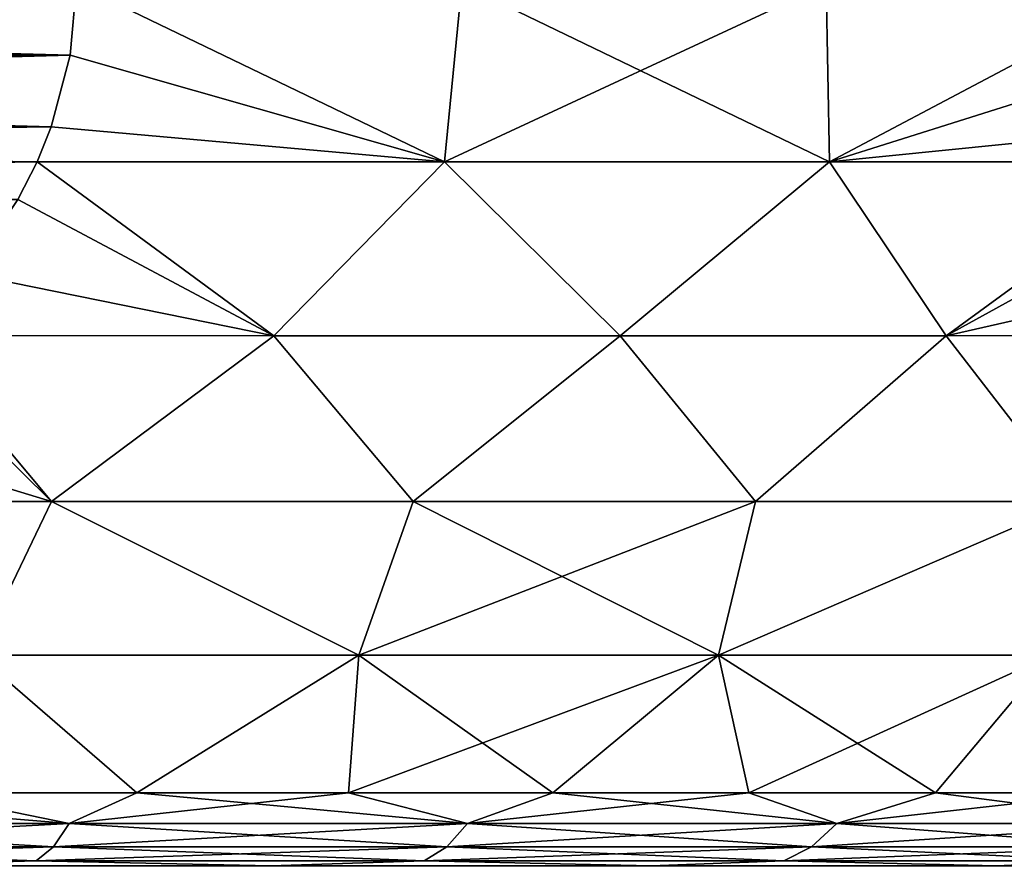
# Model space of a CAD drawing. Header units: metres. Extents: x -63.9 to 30, y -21 to 69.
# Tile 65 of 110: x 5.3 to 9.5, y 32.5 to 36.1. Entities that reach past the tile are written whole.
import ezdxf

# ---------------------------------------------------------------- set-up
doc = ezdxf.new("R2010")
doc.units = ezdxf.units.M
doc.layers.add('solid_SHOWER_ONO150MM_EU_AS_SW0001', color=7, linetype='CONTINUOUS')

msp = doc.modelspace()

# ---------------------------------------------------------------- linework, layer by layer
at = {"layer": 'solid_SHOWER_ONO150MM_EU_AS_SW0001'}
for points in [[(5.54148, 35.954338, -2.5), (-5.54148, 35.954338, -2.5), (-5.567764, 36.256329, -2.5)], [(5.567764, 36.256329, -2.5), (5.54148, 35.954338, -2.5), (-5.567764, 36.256329, -2.5)], [(-5.54148, 35.954338, 27.5), (5.567764, 36.256329, 27.5), (-5.567764, 36.256329, 27.5)], [(5.54148, 35.954338, -152.5), (-5.54148, 35.954338, -152.5), (-5.567764, 36.256329, -152.5)], [(5.567764, 36.256329, -152.5), (5.54148, 35.954338, -152.5), (-5.567764, 36.256329, -152.5)], [(-5.54148, 35.954338, -122.5), (5.567764, 36.256329, -122.5), (-5.567764, 36.256329, -122.5)], [(-5.54148, 35.954338, 27.5), (5.54148, 35.954338, 27.5), (5.567764, 36.256329, 27.5)], [(-5.54148, 35.954338, -122.5), (5.54148, 35.954338, -122.5), (5.567764, 36.256329, -122.5)], [(7.135996, 35.499031, -1.756053), (5.54148, 35.954338, -2.5), (5.567764, 36.256329, -2.5)], [(5.54148, 35.954338, 27.5), (7.135996, 35.499031, 26.756054), (5.567764, 36.256329, 27.5)], [(7.135996, 35.499031, -151.756058), (5.54148, 35.954338, -152.5), (5.567764, 36.256329, -152.5)], [(5.54148, 35.954338, -122.5), (7.135996, 35.499031, -123.24395), (5.567764, 36.256329, -122.5)], [(7.135996, 35.499031, -1.756053), (5.567764, 36.256329, -2.5), (7.211061, 36.256329, -1.782878)], [(7.135996, 35.499031, 26.756054), (7.211061, 36.256329, 26.782879), (5.567764, 36.256329, 27.5)], [(7.135996, 35.499031, -151.756058), (5.567764, 36.256329, -152.5), (7.211061, 36.256329, -151.782883)], [(7.135996, 35.499031, -123.24395), (7.211061, 36.256329, -123.217125), (5.567764, 36.256329, -122.5)], [(7.135996, 35.499031, -1.756053), (7.211061, 36.256329, -1.782878), (8.763804, 36.256329, -0.886401)], [(8.778106, 35.499031, -0.80798), (7.135996, 35.499031, -1.756053), (8.763804, 36.256329, -0.886401)], [(7.135996, 35.499031, 26.756054), (8.778106, 35.499031, 25.80798), (7.211061, 36.256329, 26.782879)], [(7.135996, 35.499031, -151.756058), (7.211061, 36.256329, -151.782883), (8.763804, 36.256329, -150.886398)], [(8.778106, 35.499031, -150.807983), (7.135996, 35.499031, -151.756058), (8.763804, 36.256329, -150.886398)], [(7.135996, 35.499031, -123.24395), (8.778106, 35.499031, -124.192017), (7.211061, 36.256329, -123.217125)], [(8.778106, 35.499031, 25.80798), (8.763804, 36.256329, 25.8864), (7.211061, 36.256329, 26.782879)], [(8.778106, 35.499031, -124.192017), (8.763804, 36.256329, -124.113602), (7.211061, 36.256329, -123.217125)], [(8.778106, 35.499031, -0.80798), (8.763804, 36.256329, -0.886401), (10.206499, 36.256329, 0.178175)], [(8.778106, 35.499031, 25.80798), (10.206499, 36.256329, 24.821825), (8.763804, 36.256329, 25.8864)], [(8.778106, 35.499031, -150.807983), (8.763804, 36.256329, -150.886398), (10.206499, 36.256329, -149.821823)], [(8.778106, 35.499031, -124.192017), (10.206499, 36.256329, -125.178177), (8.763804, 36.256329, -124.113602)], [(10.219641, 35.954338, 0.200937), (8.778106, 35.499031, -0.80798), (10.206499, 36.256329, 0.178175)], [(8.778106, 35.499031, 25.80798), (10.219641, 35.954338, 24.799063), (10.206499, 36.256329, 24.821825)], [(10.219641, 35.954338, -149.799057), (8.778106, 35.499031, -150.807983), (10.206499, 36.256329, -149.821823)], [(8.778106, 35.499031, -124.192017), (10.219641, 35.954338, -125.200935), (10.206499, 36.256329, -125.178177)], [(5.460587, 35.64933, -2.5), (-5.460586, 35.64933, -2.5), (-5.54148, 35.954338, -2.5)], [(5.54148, 35.954338, -2.5), (5.460587, 35.64933, -2.5), (-5.54148, 35.954338, -2.5)], [(-5.460587, 35.64933, 27.5), (5.54148, 35.954338, 27.5), (-5.54148, 35.954338, 27.5)], [(5.460587, 35.64933, -152.5), (-5.460586, 35.64933, -152.5), (-5.54148, 35.954338, -152.5)], [(5.54148, 35.954338, -152.5), (5.460587, 35.64933, -152.5), (-5.54148, 35.954338, -152.5)], [(-5.460587, 35.64933, -122.5), (5.54148, 35.954338, -122.5), (-5.54148, 35.954338, -122.5)], [(-5.460587, 35.64933, 27.5), (5.460586, 35.64933, 27.5), (5.54148, 35.954338, 27.5)], [(-5.460587, 35.64933, -122.5), (5.460586, 35.64933, -122.5), (5.54148, 35.954338, -122.5)], [(5.54148, 35.954338, 27.5), (5.460586, 35.64933, 27.5), (7.135996, 35.499031, 26.756054)], [(5.54148, 35.954338, -122.5), (5.460586, 35.64933, -122.5), (7.135996, 35.499031, -123.24395)], [(7.135996, 35.499031, -1.756053), (5.460587, 35.64933, -2.5), (5.54148, 35.954338, -2.5)], [(7.135996, 35.499031, -151.756058), (5.460587, 35.64933, -152.5), (5.54148, 35.954338, -152.5)], [(10.219641, 35.954338, 0.200937), (10.260088, 35.64933, 0.270994), (8.778106, 35.499031, -0.80798)], [(8.778106, 35.499031, 25.80798), (10.260088, 35.64933, 24.729006), (10.219641, 35.954338, 24.799063)], [(10.219641, 35.954338, -149.799057), (10.260088, 35.64933, -149.729004), (8.778106, 35.499031, -150.807983)], [(8.778106, 35.499031, -124.192017), (10.260088, 35.64933, -125.270996), (10.219641, 35.954338, -125.200935)], [(-5.460587, 35.64933, 27.5), (-5.400291, 35.50021, 27.5), (5.460586, 35.64933, 27.5)], [(-5.460587, 35.64933, -122.5), (-5.400291, 35.50021, -122.5), (5.460586, 35.64933, -122.5)], [(5.400291, 35.50021, -2.5), (-5.400291, 35.50021, -2.5), (-5.460586, 35.64933, -2.5)], [(5.460587, 35.64933, -2.5), (5.400291, 35.50021, -2.5), (-5.460586, 35.64933, -2.5)], [(5.400291, 35.50021, -152.5), (-5.400291, 35.50021, -152.5), (-5.460586, 35.64933, -152.5)], [(5.460587, 35.64933, -152.5), (5.400291, 35.50021, -152.5), (-5.460586, 35.64933, -152.5)], [(-5.400291, 35.50021, 27.5), (5.400291, 35.50021, 27.5), (5.460586, 35.64933, 27.5)], [(-5.400291, 35.50021, -122.5), (5.400291, 35.50021, -122.5), (5.460586, 35.64933, -122.5)], [(7.135996, 35.499031, -1.756053), (5.400291, 35.50021, -2.5), (5.460587, 35.64933, -2.5)], [(5.460586, 35.64933, 27.5), (5.400291, 35.50021, 27.5), (7.135996, 35.499031, 26.756054)], [(7.135996, 35.499031, -151.756058), (5.400291, 35.50021, -152.5), (5.460587, 35.64933, -152.5)], [(5.460586, 35.64933, -122.5), (5.400291, 35.50021, -122.5), (7.135996, 35.499031, -123.24395)], [(10.260088, 35.64933, 0.270994), (10.290236, 35.50021, 0.323211), (8.778106, 35.499031, -0.80798)], [(8.778106, 35.499031, 25.80798), (10.290236, 35.50021, 24.676788), (10.260088, 35.64933, 24.729006)], [(10.260088, 35.64933, -149.729004), (10.290236, 35.50021, -149.676788), (8.778106, 35.499031, -150.807983)], [(8.778106, 35.499031, -124.192017), (10.290236, 35.50021, -125.323212), (10.260088, 35.64933, -125.270996)], [(5.400291, 35.50021, -2.5), (5.318907, 35.338898, -2.5), (-5.400291, 35.50021, -2.5)], [(-5.318907, 35.338898, 27.5), (5.400291, 35.50021, 27.5), (-5.400291, 35.50021, 27.5)], [(5.400291, 35.50021, -152.5), (5.318907, 35.338898, -152.5), (-5.400291, 35.50021, -152.5)], [(-5.318907, 35.338898, -122.5), (5.400291, 35.50021, -122.5), (-5.400291, 35.50021, -122.5)], [(-5.318907, 35.338898, 27.5), (5.318905, 35.338894, 27.5), (5.400291, 35.50021, 27.5)], [(-5.318907, 35.338898, -122.5), (5.318905, 35.338894, -122.5), (5.400291, 35.50021, -122.5)], [(5.318905, 35.338894, 27.5), (6.409214, 34.758484, 26.909256), (5.400291, 35.50021, 27.5)], [(5.318905, 35.338894, -122.5), (6.409214, 34.758484, -123.090744), (5.400291, 35.50021, -122.5)], [(6.409214, 34.758484, -1.909256), (5.318907, 35.338898, -2.5), (5.400291, 35.50021, -2.5)], [(6.409214, 34.758484, -151.909256), (5.318907, 35.338898, -152.5), (5.400291, 35.50021, -152.5)], [(6.409214, 34.758484, -1.909256), (5.400291, 35.50021, -2.5), (7.135996, 35.499031, -1.756053)], [(6.409214, 34.758484, 26.909256), (7.135996, 35.499031, 26.756054), (5.400291, 35.50021, 27.5)], [(6.409214, 34.758484, -151.909256), (5.400291, 35.50021, -152.5), (7.135996, 35.499031, -151.756058)], [(6.409214, 34.758484, -123.090744), (7.135996, 35.499031, -123.24395), (5.400291, 35.50021, -122.5)], [(7.885187, 34.758484, -1.157544), (6.409214, 34.758484, -1.909256), (7.135996, 35.499031, -1.756053)], [(6.409214, 34.758484, 26.909256), (7.885187, 34.758484, 26.157545), (7.135996, 35.499031, 26.756054)], [(7.885187, 34.758484, -151.157547), (6.409214, 34.758484, -151.909256), (7.135996, 35.499031, -151.756058)], [(6.409214, 34.758484, -123.090744), (7.885187, 34.758484, -123.842453), (7.135996, 35.499031, -123.24395)], [(7.885187, 34.758484, -1.157544), (7.135996, 35.499031, -1.756053), (8.778106, 35.499031, -0.80798)], [(7.885187, 34.758484, 26.157545), (8.778106, 35.499031, 25.80798), (7.135996, 35.499031, 26.756054)], [(7.885187, 34.758484, -151.157547), (7.135996, 35.499031, -151.756058), (8.778106, 35.499031, -150.807983)], [(7.885187, 34.758484, -123.842453), (8.778106, 35.499031, -124.192017), (7.135996, 35.499031, -123.24395)], [(9.274175, 34.758484, -0.25517), (7.885187, 34.758484, -1.157544), (8.778106, 35.499031, -0.80798)], [(7.885187, 34.758484, 26.157545), (9.274175, 34.758484, 25.255171), (8.778106, 35.499031, 25.80798)], [(9.274175, 34.758484, -150.255173), (7.885187, 34.758484, -151.157547), (8.778106, 35.499031, -150.807983)], [(7.885187, 34.758484, -123.842453), (9.274175, 34.758484, -124.744827), (8.778106, 35.499031, -124.192017)], [(9.274175, 34.758484, -0.25517), (8.778106, 35.499031, -0.80798), (10.290236, 35.50021, 0.323211)], [(9.274175, 34.758484, 25.255171), (10.290236, 35.50021, 24.676788), (8.778106, 35.499031, 25.80798)], [(9.274175, 34.758484, -150.255173), (8.778106, 35.499031, -150.807983), (10.290236, 35.50021, -149.676788)], [(9.274175, 34.758484, -124.744827), (10.290236, 35.50021, -125.323212), (8.778106, 35.499031, -124.192017)], [(10.330929, 35.338894, 0.393693), (9.274175, 34.758484, -0.25517), (10.290236, 35.50021, 0.323211)], [(9.274175, 34.758484, 25.255171), (10.330928, 35.338898, 24.606308), (10.290236, 35.50021, 24.676788)], [(10.330929, 35.338894, -149.606308), (9.274175, 34.758484, -150.255173), (10.290236, 35.50021, -149.676788)], [(9.274175, 34.758484, -124.744827), (10.330928, 35.338898, -125.393692), (10.290236, 35.50021, -125.323212)], [(5.318905, 35.338894, 27.5), (5.105906, 35.021782, 27.5), (6.409214, 34.758484, 26.909256)], [(5.318905, 35.338894, -122.5), (5.105906, 35.021782, -122.5), (6.409214, 34.758484, -123.090744)], [(6.409214, 34.758484, -1.909256), (5.105908, 35.021782, -2.5), (5.318907, 35.338898, -2.5)], [(6.409214, 34.758484, -151.909256), (5.105908, 35.021782, -152.5), (5.318907, 35.338898, -152.5)], [(9.274175, 34.758484, 25.255171), (10.437427, 35.021782, 24.421846), (10.330928, 35.338898, 24.606308)], [(9.274175, 34.758484, -124.744827), (10.437427, 35.021782, -125.578156), (10.330928, 35.338898, -125.393692)], [(10.330929, 35.338894, 0.393693), (10.437428, 35.021782, 0.578155), (9.274175, 34.758484, -0.25517)], [(10.330929, 35.338894, -149.606308), (10.437428, 35.021782, -149.421844), (9.274175, 34.758484, -150.255173)], [(6.409214, 34.758484, -1.909256), (4.86958, 34.759289, -2.5), (5.105908, 35.021782, -2.5)], [(5.105906, 35.021782, 27.5), (4.86958, 34.759289, 27.5), (6.409214, 34.758484, 26.909256)], [(6.409214, 34.758484, -151.909256), (4.86958, 34.759289, -152.5), (5.105908, 35.021782, -152.5)], [(5.105906, 35.021782, -122.5), (4.86958, 34.759289, -122.5), (6.409214, 34.758484, -123.090744)], [(10.437428, 35.021782, 0.578155), (10.555592, 34.759289, 0.78282), (9.274175, 34.758484, -0.25517)], [(9.274175, 34.758484, 25.255171), (10.555592, 34.759289, 24.21718), (10.437427, 35.021782, 24.421846)], [(10.437428, 35.021782, -149.421844), (10.555592, 34.759289, -149.217178), (9.274175, 34.758484, -150.255173)], [(9.274175, 34.758484, -124.744827), (10.555592, 34.759289, -125.782822), (10.437427, 35.021782, -125.578156)], [(4.806365, 34.698826, 27.5), (5.461759, 34.052567, 26.993162), (4.86958, 34.759289, 27.5)], [(4.806365, 34.698826, -122.5), (5.461759, 34.052567, -123.006836), (4.86958, 34.759289, -122.5)], [(5.461755, 34.052567, -1.993164), (4.806369, 34.69883, -2.5), (4.86958, 34.759289, -2.5)], [(5.461755, 34.052567, -151.993164), (4.806369, 34.69883, -152.5), (4.86958, 34.759289, -152.5)], [(5.461755, 34.052567, -1.993164), (4.86958, 34.759289, -2.5), (6.409214, 34.758484, -1.909256)], [(5.461759, 34.052567, 26.993162), (6.409214, 34.758484, 26.909256), (4.86958, 34.759289, 27.5)], [(5.461755, 34.052567, -151.993164), (4.86958, 34.759289, -152.5), (6.409214, 34.758484, -151.909256)], [(5.461759, 34.052567, -123.006836), (6.409214, 34.758484, -123.090744), (4.86958, 34.759289, -122.5)], [(7.003269, 34.052567, -1.314369), (5.461755, 34.052567, -1.993164), (6.409214, 34.758484, -1.909256)], [(7.003269, 34.052567, -151.314362), (5.461755, 34.052567, -151.993164), (6.409214, 34.758484, -151.909256)], [(5.461759, 34.052567, 26.993162), (7.003272, 34.052567, 26.314367), (6.409214, 34.758484, 26.909256)], [(5.461759, 34.052567, -123.006836), (7.003272, 34.052567, -123.685631), (6.409214, 34.758484, -123.090744)], [(7.003269, 34.052567, -1.314369), (6.409214, 34.758484, -1.909256), (7.885187, 34.758484, -1.157544)], [(7.003272, 34.052567, 26.314367), (7.885187, 34.758484, 26.157545), (6.409214, 34.758484, 26.909256)], [(7.003269, 34.052567, -151.314362), (6.409214, 34.758484, -151.909256), (7.885187, 34.758484, -151.157547)], [(7.003272, 34.052567, -123.685631), (7.885187, 34.758484, -123.842453), (6.409214, 34.758484, -123.090744)], [(8.461957, 34.052567, -0.472195), (7.003269, 34.052567, -1.314369), (7.885187, 34.758484, -1.157544)], [(8.461957, 34.052567, -150.472198), (7.003269, 34.052567, -151.314362), (7.885187, 34.758484, -151.157547)], [(7.003272, 34.052567, 26.314367), (8.46196, 34.052567, 25.472193), (7.885187, 34.758484, 26.157545)], [(7.003272, 34.052567, -123.685631), (8.46196, 34.052567, -124.527809), (7.885187, 34.758484, -123.842453)], [(8.461957, 34.052567, -0.472195), (7.885187, 34.758484, -1.157544), (9.274175, 34.758484, -0.25517)], [(8.46196, 34.052567, 25.472193), (9.274175, 34.758484, 25.255171), (7.885187, 34.758484, 26.157545)], [(8.461957, 34.052567, -150.472198), (7.885187, 34.758484, -151.157547), (9.274175, 34.758484, -150.255173)], [(8.46196, 34.052567, -124.527809), (9.274175, 34.758484, -124.744827), (7.885187, 34.758484, -123.842453)], [(9.820568, 34.052567, 0.523397), (8.461957, 34.052567, -0.472195), (9.274175, 34.758484, -0.25517)], [(9.820568, 34.052567, -149.476608), (8.461957, 34.052567, -150.472198), (9.274175, 34.758484, -150.255173)], [(8.46196, 34.052567, 25.472193), (9.82057, 34.052567, 24.476601), (9.274175, 34.758484, 25.255171)], [(8.46196, 34.052567, -124.527809), (9.82057, 34.052567, -125.523399), (9.274175, 34.758484, -124.744827)], [(9.820568, 34.052567, 0.523397), (9.274175, 34.758484, -0.25517), (10.555592, 34.759289, 0.78282)], [(9.82057, 34.052567, 24.476601), (10.555592, 34.759289, 24.21718), (9.274175, 34.758484, 25.255171)], [(9.820568, 34.052567, -149.476608), (9.274175, 34.758484, -150.255173), (10.555592, 34.759289, -149.217178)], [(9.82057, 34.052567, -125.523399), (10.555592, 34.759289, -125.782822), (9.274175, 34.758484, -124.744827)], [(4.806365, 34.698826, 27.5), (4.400553, 34.374027, 27.5), (5.461759, 34.052567, 26.993162)], [(4.806365, 34.698826, -122.5), (4.400553, 34.374027, -122.5), (5.461759, 34.052567, -123.006836)], [(5.461755, 34.052567, -1.993164), (4.400562, 34.374035, -2.5), (4.806369, 34.69883, -2.5)], [(5.461755, 34.052567, -151.993164), (4.400562, 34.374035, -152.5), (4.806369, 34.69883, -152.5)], [(4.400553, 34.374027, 27.5), (3.87129, 34.059452, 27.5), (5.461759, 34.052567, 26.993162)], [(4.400553, 34.374027, -122.5), (3.87129, 34.059452, -122.5), (5.461759, 34.052567, -123.006836)], [(5.461755, 34.052567, -1.993164), (3.87131, 34.05946, -2.5), (4.400562, 34.374035, -2.5)], [(5.461755, 34.052567, -151.993164), (3.87131, 34.05946, -152.5), (4.400562, 34.374035, -152.5)], [(5.461755, 34.052567, -1.993164), (3.857196, 34.052273, -2.5), (3.87131, 34.05946, -2.5)], [(5.461755, 34.052567, -151.993164), (3.857196, 34.052273, -152.5), (3.87131, 34.05946, -152.5)], [(5.146656, 33.397594, -1.69813), (3.857196, 34.052273, -2.5), (5.461755, 34.052567, -1.993164)], [(5.146656, 33.397594, -151.698135), (3.857196, 34.052273, -152.5), (5.461755, 34.052567, -151.993164)], [(3.87129, 34.059452, 27.5), (3.857197, 34.052273, 27.5), (5.461759, 34.052567, 26.993162)], [(3.87129, 34.059452, -122.5), (3.857197, 34.052273, -122.5), (5.461759, 34.052567, -123.006836)], [(5.14665, 33.397594, 26.698132), (5.461759, 34.052567, 26.993162), (3.857197, 34.052273, 27.5)], [(5.14665, 33.397594, -123.301865), (5.461759, 34.052567, -123.006836), (3.857197, 34.052273, -122.5)], [(5.14665, 33.397594, 26.698132), (6.771939, 33.397594, 25.998734), (5.461759, 34.052567, 26.993162)], [(5.14665, 33.397594, -123.301865), (6.771939, 33.397594, -124.001266), (5.461759, 34.052567, -123.006836)], [(6.771945, 33.397594, -0.998731), (5.146656, 33.397594, -1.69813), (5.461755, 34.052567, -1.993164)], [(6.771945, 33.397594, -150.998734), (5.146656, 33.397594, -151.698135), (5.461755, 34.052567, -151.993164)], [(6.771945, 33.397594, -0.998731), (5.461755, 34.052567, -1.993164), (7.003269, 34.052567, -1.314369)], [(6.771945, 33.397594, -150.998734), (5.461755, 34.052567, -151.993164), (7.003269, 34.052567, -151.314362)], [(6.771939, 33.397594, 25.998734), (7.003272, 34.052567, 26.314367), (5.461759, 34.052567, 26.993162)], [(6.771939, 33.397594, -124.001266), (7.003272, 34.052567, -123.685631), (5.461759, 34.052567, -123.006836)], [(6.771939, 33.397594, 25.998734), (8.304271, 33.397594, 25.114042), (7.003272, 34.052567, 26.314367)], [(6.771939, 33.397594, -124.001266), (8.304271, 33.397594, -124.885956), (7.003272, 34.052567, -123.685631)], [(6.771945, 33.397594, -0.998731), (7.003269, 34.052567, -1.314369), (8.461957, 34.052567, -0.472195)], [(8.304276, 33.397594, -0.114038), (6.771945, 33.397594, -0.998731), (8.461957, 34.052567, -0.472195)], [(6.771945, 33.397594, -150.998734), (7.003269, 34.052567, -151.314362), (8.461957, 34.052567, -150.472198)], [(8.304276, 33.397594, -150.114044), (6.771945, 33.397594, -150.998734), (8.461957, 34.052567, -150.472198)], [(8.304271, 33.397594, 25.114042), (8.46196, 34.052567, 25.472193), (7.003272, 34.052567, 26.314367)], [(8.304271, 33.397594, -124.885956), (8.46196, 34.052567, -124.527809), (7.003272, 34.052567, -123.685631)], [(8.304271, 33.397594, 25.114042), (9.82057, 34.052567, 24.476601), (8.46196, 34.052567, 25.472193)], [(8.304271, 33.397594, 25.114042), (9.722613, 33.397594, 24.0562), (9.82057, 34.052567, 24.476601)], [(8.304271, 33.397594, -124.885956), (9.82057, 34.052567, -125.523399), (8.46196, 34.052567, -124.527809)], [(8.304271, 33.397594, -124.885956), (9.722613, 33.397594, -125.943802), (9.82057, 34.052567, -125.523399)], [(8.304276, 33.397594, -0.114038), (8.461957, 34.052567, -0.472195), (9.820568, 34.052567, 0.523397)], [(9.722618, 33.397594, 0.943804), (8.304276, 33.397594, -0.114038), (9.820568, 34.052567, 0.523397)], [(8.304276, 33.397594, -150.114044), (8.461957, 34.052567, -150.472198), (9.820568, 34.052567, -149.476608)], [(9.722618, 33.397594, -149.056198), (8.304276, 33.397594, -150.114044), (9.820568, 34.052567, -149.476608)], [(5.825978, 32.810917, -0.912766), (4.897078, 32.810917, -1.279077), (5.146656, 33.397594, -1.69813)], [(5.825979, 32.810917, -150.912766), (4.897078, 32.810917, -151.279083), (5.146656, 33.397594, -151.698135)], [(4.897089, 32.810917, 26.279072), (5.825989, 32.810917, 25.912762), (5.14665, 33.397594, 26.698132)], [(4.897089, 32.810917, -123.720924), (5.825989, 32.810917, -124.087242), (5.14665, 33.397594, -123.301865)], [(5.825989, 32.810917, 25.912762), (6.771939, 33.397594, 25.998734), (5.14665, 33.397594, 26.698132)], [(5.825989, 32.810917, -124.087242), (6.771939, 33.397594, -124.001266), (5.14665, 33.397594, -123.301865)], [(5.825978, 32.810917, -0.912766), (5.146656, 33.397594, -1.69813), (6.771945, 33.397594, -0.998731)], [(5.825979, 32.810917, -150.912766), (5.146656, 33.397594, -151.698135), (6.771945, 33.397594, -150.998734)], [(6.727716, 32.810917, -0.483919), (5.825978, 32.810917, -0.912766), (6.771945, 33.397594, -0.998731)], [(6.727716, 32.810917, -150.483917), (5.825979, 32.810917, -150.912766), (6.771945, 33.397594, -150.998734)], [(5.825989, 32.810917, 25.912762), (6.727726, 32.810917, 25.483913), (6.771939, 33.397594, 25.998734)], [(5.825989, 32.810917, -124.087242), (6.727726, 32.810917, -124.516083), (6.771939, 33.397594, -124.001266)], [(6.727716, 32.810917, -0.483919), (6.771945, 33.397594, -0.998731), (8.304276, 33.397594, -0.114038)], [(7.598086, 32.810917, 0.005465), (6.727716, 32.810917, -0.483919), (8.304276, 33.397594, -0.114038)], [(6.727716, 32.810917, -150.483917), (6.771945, 33.397594, -150.998734), (8.304276, 33.397594, -150.114044)], [(7.598086, 32.810917, -149.994537), (6.727716, 32.810917, -150.483917), (8.304276, 33.397594, -150.114044)], [(6.727726, 32.810917, 25.483913), (7.598096, 32.810917, 24.99453), (6.771939, 33.397594, 25.998734)], [(6.727726, 32.810917, -124.516083), (7.598096, 32.810917, -125.00547), (6.771939, 33.397594, -124.001266)], [(7.598096, 32.810917, 24.99453), (8.304271, 33.397594, 25.114042), (6.771939, 33.397594, 25.998734)], [(7.598096, 32.810917, -125.00547), (8.304271, 33.397594, -124.885956), (6.771939, 33.397594, -124.001266)], [(8.43303, 32.810917, 0.553104), (7.598086, 32.810917, 0.005465), (8.304276, 33.397594, -0.114038)], [(8.43303, 32.810917, -149.446899), (7.598086, 32.810917, -149.994537), (8.304276, 33.397594, -150.114044)], [(7.598096, 32.810917, 24.99453), (8.43304, 32.810917, 24.44689), (8.304271, 33.397594, 25.114042)], [(7.598096, 32.810917, -125.00547), (8.43304, 32.810917, -125.553108), (8.304271, 33.397594, -124.885956)], [(9.228664, 32.810917, 23.843548), (9.722613, 33.397594, 24.0562), (8.304271, 33.397594, 25.114042)], [(8.43304, 32.810917, 24.44689), (9.228664, 32.810917, 23.843548), (8.304271, 33.397594, 25.114042)], [(9.228664, 32.810917, -126.156456), (9.722613, 33.397594, -125.943802), (8.304271, 33.397594, -124.885956)], [(8.43304, 32.810917, -125.553108), (9.228664, 32.810917, -126.156456), (8.304271, 33.397594, -124.885956)], [(8.43303, 32.810917, 0.553104), (8.304276, 33.397594, -0.114038), (9.722618, 33.397594, 0.943804)], [(8.43303, 32.810917, -149.446899), (8.304276, 33.397594, -150.114044), (9.722618, 33.397594, -149.056198)], [(9.228656, 32.810917, 1.156445), (8.43303, 32.810917, 0.553104), (9.722618, 33.397594, 0.943804)], [(9.228656, 32.810917, -148.843552), (8.43303, 32.810917, -149.446899), (9.722618, 33.397594, -149.056198)], [(9.981253, 32.810917, 1.812675), (9.228656, 32.810917, 1.156445), (9.722618, 33.397594, 0.943804)], [(9.981253, 32.810917, -148.187332), (9.228656, 32.810917, -148.843552), (9.722618, 33.397594, -149.056198)], [(9.228664, 32.810917, 23.843548), (9.981261, 32.810917, 23.187317), (9.722613, 33.397594, 24.0562)], [(9.228664, 32.810917, -126.156456), (9.981261, 32.810917, -126.812683), (9.722613, 33.397594, -125.943802)], [(5.537393, 32.679169, -0.868448), (3.745087, 32.679169, -1.476854), (4.897078, 32.810917, -1.279077)], [(3.745087, 32.679169, 26.476854), (5.537393, 32.679169, 25.868448), (3.945355, 32.810917, 26.581141)], [(5.537393, 32.679169, -150.868454), (3.745087, 32.679169, -151.476852), (4.897078, 32.810917, -151.279083)], [(3.745087, 32.679169, -123.523148), (5.537393, 32.679169, -124.131554), (3.945355, 32.810917, -123.418861)], [(5.537393, 32.679169, 25.868448), (4.897089, 32.810917, 26.279072), (3.945355, 32.810917, 26.581141)], [(5.537393, 32.679169, -124.131554), (4.897089, 32.810917, -123.720924), (3.945355, 32.810917, -123.418861)], [(5.537393, 32.679169, -0.868448), (4.897078, 32.810917, -1.279077), (5.825978, 32.810917, -0.912766)], [(5.537393, 32.679169, -150.868454), (4.897078, 32.810917, -151.279083), (5.825979, 32.810917, -150.912766)], [(5.537393, 32.679169, 25.868448), (5.825989, 32.810917, 25.912762), (4.897089, 32.810917, 26.279072)], [(5.537393, 32.679169, -124.131554), (5.825989, 32.810917, -124.087242), (4.897089, 32.810917, -123.720924)], [(5.537393, 32.679169, -0.868448), (5.825978, 32.810917, -0.912766), (6.727716, 32.810917, -0.483919)], [(7.234952, 32.679169, -0.031304), (5.537393, 32.679169, -0.868448), (6.727716, 32.810917, -0.483919)], [(5.537393, 32.679169, 25.868448), (7.234952, 32.679169, 25.031305), (5.825989, 32.810917, 25.912762)], [(5.537393, 32.679169, -150.868454), (5.825979, 32.810917, -150.912766), (6.727716, 32.810917, -150.483917)], [(7.234952, 32.679169, -150.031311), (5.537393, 32.679169, -150.868454), (6.727716, 32.810917, -150.483917)], [(5.537393, 32.679169, -124.131554), (7.234952, 32.679169, -124.968697), (5.825989, 32.810917, -124.087242)], [(7.234952, 32.679169, 25.031305), (6.727726, 32.810917, 25.483913), (5.825989, 32.810917, 25.912762)], [(7.234952, 32.679169, -124.968697), (6.727726, 32.810917, -124.516083), (5.825989, 32.810917, -124.087242)], [(7.234952, 32.679169, -0.031304), (6.727716, 32.810917, -0.483919), (7.598086, 32.810917, 0.005465)], [(7.234952, 32.679169, -150.031311), (6.727716, 32.810917, -150.483917), (7.598086, 32.810917, -149.994537)], [(7.234952, 32.679169, 25.031305), (7.598096, 32.810917, 24.99453), (6.727726, 32.810917, 25.483913)], [(7.234952, 32.679169, -124.968697), (7.598096, 32.810917, -125.00547), (6.727726, 32.810917, -124.516083)], [(7.234952, 32.679169, -0.031304), (7.598086, 32.810917, 0.005465), (8.43303, 32.810917, 0.553104)], [(8.80872, 32.679169, 1.020253), (7.234952, 32.679169, -0.031304), (8.43303, 32.810917, 0.553104)], [(7.234952, 32.679169, 25.031305), (8.80872, 32.679169, 23.979746), (7.598096, 32.810917, 24.99453)], [(7.234952, 32.679169, -150.031311), (7.598086, 32.810917, -149.994537), (8.43303, 32.810917, -149.446899)], [(8.80872, 32.679169, -148.979752), (7.234952, 32.679169, -150.031311), (8.43303, 32.810917, -149.446899)], [(7.234952, 32.679169, -124.968697), (8.80872, 32.679169, -126.020256), (7.598096, 32.810917, -125.00547)], [(8.80872, 32.679169, 23.979746), (8.43304, 32.810917, 24.44689), (7.598096, 32.810917, 24.99453)], [(8.80872, 32.679169, -126.020256), (8.43304, 32.810917, -125.553108), (7.598096, 32.810917, -125.00547)], [(8.80872, 32.679169, 1.020253), (8.43303, 32.810917, 0.553104), (9.228656, 32.810917, 1.156445)], [(8.80872, 32.679169, -148.979752), (8.43303, 32.810917, -149.446899), (9.228656, 32.810917, -148.843552)], [(8.80872, 32.679169, 23.979746), (9.228664, 32.810917, 23.843548), (8.43304, 32.810917, 24.44689)], [(8.80872, 32.679169, -126.020256), (9.228664, 32.810917, -126.156456), (8.43304, 32.810917, -125.553108)], [(8.80872, 32.679169, 1.020253), (9.228656, 32.810917, 1.156445), (9.981253, 32.810917, 1.812675)], [(10.231768, 32.679169, 2.268233), (8.80872, 32.679169, 1.020253), (9.981253, 32.810917, 1.812675)], [(8.80872, 32.679169, 23.979746), (10.231768, 32.679169, 22.731768), (9.228664, 32.810917, 23.843548)], [(8.80872, 32.679169, -148.979752), (9.228656, 32.810917, -148.843552), (9.981253, 32.810917, -148.187332)], [(10.231768, 32.679169, -147.731766), (8.80872, 32.679169, -148.979752), (9.981253, 32.810917, -148.187332)], [(8.80872, 32.679169, -126.020256), (10.231768, 32.679169, -127.268234), (9.228664, 32.810917, -126.156456)], [(10.231768, 32.679169, 22.731768), (9.981261, 32.810917, 23.187317), (9.228664, 32.810917, 23.843548)], [(10.231768, 32.679169, -127.268234), (9.981261, 32.810917, -126.812683), (9.228664, 32.810917, -126.156456)], [(3.699257, 32.580933, 26.305815), (5.469629, 32.580933, 25.704853), (3.745087, 32.679169, 26.476854)], [(3.699257, 32.580933, -1.305814), (3.745087, 32.679169, -1.476854), (5.537393, 32.679169, -0.868448)], [(5.469629, 32.580933, -0.704853), (3.699257, 32.580933, -1.305814), (5.537393, 32.679169, -0.868448)], [(3.699257, 32.580933, -123.694183), (5.469629, 32.580933, -124.295143), (3.745087, 32.679169, -123.523148)], [(3.699257, 32.580933, -151.305817), (3.745087, 32.679169, -151.476852), (5.537393, 32.679169, -150.868454)], [(5.469629, 32.580933, -150.704849), (3.699257, 32.580933, -151.305817), (5.537393, 32.679169, -150.868454)], [(5.469629, 32.580933, 25.704853), (5.537393, 32.679169, 25.868448), (3.745087, 32.679169, 26.476854)], [(5.469629, 32.580933, -124.295143), (5.537393, 32.679169, -124.131554), (3.745087, 32.679169, -123.523148)], [(5.469629, 32.580933, 25.704853), (7.146415, 32.580933, 24.877954), (5.537393, 32.679169, 25.868448)], [(5.469629, 32.580933, -0.704853), (5.537393, 32.679169, -0.868448), (7.234952, 32.679169, -0.031304)], [(7.146415, 32.580933, 0.122046), (5.469629, 32.580933, -0.704853), (7.234952, 32.679169, -0.031304)], [(5.469629, 32.580933, -124.295143), (7.146415, 32.580933, -125.122047), (5.537393, 32.679169, -124.131554)], [(5.469629, 32.580933, -150.704849), (5.537393, 32.679169, -150.868454), (7.234952, 32.679169, -150.031311)], [(7.146415, 32.580933, -149.87796), (5.469629, 32.580933, -150.704849), (7.234952, 32.679169, -150.031311)], [(7.146415, 32.580933, 24.877954), (7.234952, 32.679169, 25.031305), (5.537393, 32.679169, 25.868448)], [(7.146415, 32.580933, -125.122047), (7.234952, 32.679169, -124.968697), (5.537393, 32.679169, -124.131554)], [(7.146415, 32.580933, 24.877954), (8.700924, 32.580933, 23.839264), (7.234952, 32.679169, 25.031305)], [(7.146415, 32.580933, 0.122046), (7.234952, 32.679169, -0.031304), (8.80872, 32.679169, 1.020253)], [(8.700924, 32.580933, 1.160735), (7.146415, 32.580933, 0.122046), (8.80872, 32.679169, 1.020253)], [(7.146415, 32.580933, -125.122047), (8.700924, 32.580933, -126.160736), (7.234952, 32.679169, -124.968697)], [(7.146415, 32.580933, -149.87796), (7.234952, 32.679169, -150.031311), (8.80872, 32.679169, -148.979752)], [(8.700924, 32.580933, -148.839264), (7.146415, 32.580933, -149.87796), (8.80872, 32.679169, -148.979752)], [(8.700924, 32.580933, 23.839264), (8.80872, 32.679169, 23.979746), (7.234952, 32.679169, 25.031305)], [(8.700924, 32.580933, -126.160736), (8.80872, 32.679169, -126.020256), (7.234952, 32.679169, -124.968697)], [(8.700924, 32.580933, 23.839264), (10.106557, 32.580933, 22.606558), (8.80872, 32.679169, 23.979746)], [(8.700924, 32.580933, 1.160735), (8.80872, 32.679169, 1.020253), (10.231768, 32.679169, 2.268233)], [(10.106557, 32.580933, 2.393443), (8.700924, 32.580933, 1.160735), (10.231768, 32.679169, 2.268233)], [(8.700924, 32.580933, -126.160736), (10.106557, 32.580933, -127.39344), (8.80872, 32.679169, -126.020256)], [(8.700924, 32.580933, -148.839264), (8.80872, 32.679169, -148.979752), (10.231768, 32.679169, -147.731766)], [(10.106557, 32.580933, -147.606552), (8.700924, 32.580933, -148.839264), (10.231768, 32.679169, -147.731766)], [(10.106557, 32.580933, 22.606558), (10.231768, 32.679169, 22.731768), (8.80872, 32.679169, 23.979746)], [(10.106557, 32.580933, -127.39344), (10.231768, 32.679169, -127.268234), (8.80872, 32.679169, -126.020256)], [(3.699257, 32.580933, 26.305815), (3.649244, 32.520382, 26.119164), (5.395682, 32.520382, 25.526329)], [(5.469629, 32.580933, -0.704853), (5.395682, 32.520382, -0.526328), (3.649244, 32.520382, -1.119164)], [(5.469629, 32.580933, -0.704853), (3.649244, 32.520382, -1.119164), (3.699257, 32.580933, -1.305814)], [(3.699257, 32.580933, -123.694183), (3.649244, 32.520382, -123.880836), (5.395682, 32.520382, -124.473671)], [(5.469629, 32.580933, -150.704849), (5.395682, 32.520382, -150.526321), (3.649244, 32.520382, -151.119171)], [(5.469629, 32.580933, -150.704849), (3.649244, 32.520382, -151.119171), (3.699257, 32.580933, -151.305817)], [(3.699257, 32.580933, 26.305815), (5.395682, 32.520382, 25.526329), (5.469629, 32.580933, 25.704853)], [(3.699257, 32.580933, -123.694183), (5.395682, 32.520382, -124.473671), (5.469629, 32.580933, -124.295143)], [(5.469629, 32.580933, 25.704853), (5.395682, 32.520382, 25.526329), (7.049798, 32.520382, 24.710608)], [(7.146415, 32.580933, 0.122046), (7.049798, 32.520382, 0.289392), (5.395682, 32.520382, -0.526328)], [(7.146415, 32.580933, 0.122046), (5.395682, 32.520382, -0.526328), (5.469629, 32.580933, -0.704853)], [(5.469629, 32.580933, -124.295143), (5.395682, 32.520382, -124.473671), (7.049798, 32.520382, -125.289391)], [(7.146415, 32.580933, -149.87796), (7.049798, 32.520382, -149.710602), (5.395682, 32.520382, -150.526321)], [(7.146415, 32.580933, -149.87796), (5.395682, 32.520382, -150.526321), (5.469629, 32.580933, -150.704849)], [(5.469629, 32.580933, 25.704853), (7.049798, 32.520382, 24.710608), (7.146415, 32.580933, 24.877954)], [(5.469629, 32.580933, -124.295143), (7.049798, 32.520382, -125.289391), (7.146415, 32.580933, -125.122047)], [(7.146415, 32.580933, 24.877954), (7.049798, 32.520382, 24.710608), (8.58329, 32.520382, 23.685961)], [(8.700924, 32.580933, 1.160735), (8.58329, 32.520382, 1.314038), (7.049798, 32.520382, 0.289392)], [(8.700924, 32.580933, 1.160735), (7.049798, 32.520382, 0.289392), (7.146415, 32.580933, 0.122046)], [(7.146415, 32.580933, -125.122047), (7.049798, 32.520382, -125.289391), (8.58329, 32.520382, -126.314041)], [(8.700924, 32.580933, -148.839264), (8.58329, 32.520382, -148.685959), (7.049798, 32.520382, -149.710602)], [(8.700924, 32.580933, -148.839264), (7.049798, 32.520382, -149.710602), (7.146415, 32.580933, -149.87796)], [(7.146415, 32.580933, 24.877954), (8.58329, 32.520382, 23.685961), (8.700924, 32.580933, 23.839264)], [(7.146415, 32.580933, -125.122047), (8.58329, 32.520382, -126.314041), (8.700924, 32.580933, -126.160736)], [(8.700924, 32.580933, 23.839264), (8.58329, 32.520382, 23.685961), (9.96992, 32.520382, 22.469919)], [(10.106557, 32.580933, 2.393443), (9.96992, 32.520382, 2.53008), (8.58329, 32.520382, 1.314038)], [(10.106557, 32.580933, 2.393443), (8.58329, 32.520382, 1.314038), (8.700924, 32.580933, 1.160735)], [(8.700924, 32.580933, -126.160736), (8.58329, 32.520382, -126.314041), (9.96992, 32.520382, -127.530083)], [(10.106557, 32.580933, -147.606552), (9.96992, 32.520382, -147.469925), (8.58329, 32.520382, -148.685959)], [(10.106557, 32.580933, -147.606552), (8.58329, 32.520382, -148.685959), (8.700924, 32.580933, -148.839264)], [(8.700924, 32.580933, 23.839264), (9.96992, 32.520382, 22.469919), (10.106557, 32.580933, 22.606558)], [(8.700924, 32.580933, -126.160736), (9.96992, 32.520382, -127.530083), (10.106557, 32.580933, -127.39344)], [(4.655982, 32.5, 25.595671), (5.395682, 32.520382, 25.526329), (3.649244, 32.520382, 26.119164)], [(3.649244, 32.520382, -1.119164), (5.395682, 32.520382, -0.526328), (4.656031, 32.5, -0.595654)], [(4.655957, 32.5, -124.40432), (5.395682, 32.520382, -124.473671), (3.649244, 32.520382, -123.880836)], [(3.649244, 32.520382, -151.119171), (5.395682, 32.520382, -150.526321), (4.656006, 32.5, -150.595657)], [(4.655957, 32.5, -124.40432), (6.396406, 32.5, -125.160599), (5.395682, 32.520382, -124.473671)], [(4.655982, 32.5, 25.595671), (6.396411, 32.5, 24.839397), (5.395682, 32.520382, 25.526329)], [(5.395682, 32.520382, -150.526321), (6.396452, 32.5, -149.839371), (4.656006, 32.5, -150.595657)], [(5.395682, 32.520382, -0.526328), (6.396457, 32.5, 0.160627), (4.656031, 32.5, -0.595654)], [(6.396411, 32.5, 24.839397), (7.049798, 32.520382, 24.710608), (5.395682, 32.520382, 25.526329)], [(5.395682, 32.520382, -0.526328), (7.049798, 32.520382, 0.289392), (6.396457, 32.5, 0.160627)], [(6.396406, 32.5, -125.160599), (7.049798, 32.520382, -125.289391), (5.395682, 32.520382, -124.473671)], [(5.395682, 32.520382, -150.526321), (7.049798, 32.520382, -149.710602), (6.396452, 32.5, -149.839371)], [(6.396406, 32.5, -125.160599), (8.0176, 32.5, -126.146896), (7.049798, 32.520382, -125.289391)], [(6.396411, 32.5, 24.839397), (8.017576, 32.5, 23.853117), (7.049798, 32.520382, 24.710608)], [(7.049798, 32.520382, -149.710602), (8.017643, 32.5, -148.853073), (6.396452, 32.5, -149.839371)], [(7.049798, 32.520382, 0.289392), (8.017618, 32.5, 1.146913), (6.396457, 32.5, 0.160627)], [(8.017576, 32.5, 23.853117), (8.58329, 32.520382, 23.685961), (7.049798, 32.520382, 24.710608)], [(7.049798, 32.520382, 0.289392), (8.58329, 32.520382, 1.314038), (8.017618, 32.5, 1.146913)], [(8.0176, 32.5, -126.146896), (8.58329, 32.520382, -126.314041), (7.049798, 32.520382, -125.289391)], [(7.049798, 32.520382, -149.710602), (8.58329, 32.520382, -148.685959), (8.017643, 32.5, -148.853073)], [(8.017576, 32.5, 23.853117), (9.489325, 32.5, 22.65517), (8.58329, 32.520382, 23.685961)], [(8.0176, 32.5, -126.146896), (9.489318, 32.5, -127.344826), (8.58329, 32.520382, -126.314041)], [(8.58329, 32.520382, 1.314038), (9.489363, 32.5, 2.344865), (8.017618, 32.5, 1.146913)], [(8.58329, 32.520382, -148.685959), (9.489356, 32.5, -147.655136), (8.017643, 32.5, -148.853073)], [(9.489325, 32.5, 22.65517), (9.96992, 32.520382, 22.469919), (8.58329, 32.520382, 23.685961)], [(8.58329, 32.520382, 1.314038), (9.96992, 32.520382, 2.53008), (9.489363, 32.5, 2.344865)], [(9.489318, 32.5, -127.344826), (9.96992, 32.520382, -127.530083), (8.58329, 32.520382, -126.314041)], [(8.58329, 32.520382, -148.685959), (9.96992, 32.520382, -147.469925), (9.489356, 32.5, -147.655136)], [(9.489318, 32.5, -127.344826), (10.784151, 32.5, -128.732056), (9.96992, 32.520382, -127.530083)], [(9.489325, 32.5, 22.65517), (10.784161, 32.5, 21.267933), (9.96992, 32.520382, 22.469919)], [(9.96992, 32.520382, -147.469925), (10.784184, 32.5, -146.267899), (9.489356, 32.5, -147.655136)], [(9.96992, 32.520382, 2.53008), (10.784193, 32.5, 3.732107), (9.489363, 32.5, 2.344865)]]:
    msp.add_3dface(points, dxfattribs=at)

doc.saveas('drawing.dxf')
